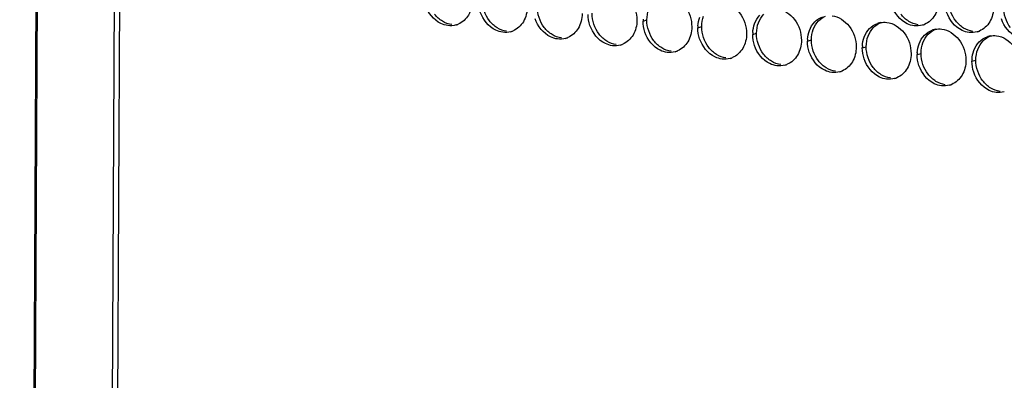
# Paper-space layout '45651_1_3' of a CAD drawing. Header units: millimetres. Extents: x -231 to 594, y 0 to 420.
# Tile 105 of 247: x 87 to 114, y 186 to 196. Entities that reach past the tile are written whole.
import ezdxf

# ---------------------------------------------------------------- set-up
doc = ezdxf.new("R2010")
doc.units = ezdxf.units.MM
doc.header["$LTSCALE"] = 32.67
doc.layers.get('0').update_dxf_attribs({"linetype": 'CONTINUOUS'})
doc.layers.add('02___PRT_ALL_AXES', color=7, linetype='CONTINUOUS')

psp = doc.layouts.new('45651_1_3')

# ---------------------------------------------------------------- linework, layer by layer
at = {"color": 3, "linetype": 'CONTINUOUS'}
for p, q in [((86.615, 103.848), (87.685, 320.333)), ((87.715, 320.299), (86.646, 103.82)), ((89.836, 319.046), (88.767, 102.867)), ((89.99, 318.856), (88.922, 102.833))]:
    psp.add_line(p, q, dxfattribs=at)
at = {"layer": '02___PRT_ALL_AXES', "color": 7, "linetype": 'CONTINUOUS'}
for p, q in [((103.89, 195.803), (103.997, 195.833)), ((105.41, 195.617), (105.517, 195.648)), ((106.929, 195.432), (107.036, 195.462)), ((108.449, 195.246), (108.556, 195.277)), ((109.968, 195.061), (110.076, 195.091)), ((111.488, 194.875), (111.595, 194.906)), ((113.007, 194.69), (113.115, 194.72))]:
    psp.add_line(p, q, dxfattribs=at)
at = {"layer": '02___PRT_ALL_AXES', "color": 3, "linetype": 'CONTINUOUS'}
for centre, radius, start, end in [((98.557, 196.219), 0.547, 285.9406, 289.7675), ((98.556, 196.22), 0.548, 289.7729, 292.7369), ((104.782, 195.798), 0.892, 176.518, 179.7169), ((106.301, 195.613), 0.892, 176.518, 179.7169), ((110.574, 195.222), 0.547, 105.9406, 109.7675), ((110.575, 195.217), 0.552, 100.9772, 105.9383), ((111.481, 196.215), 0.547, 285.9406, 289.7675), ((111.481, 196.216), 0.548, 289.7729, 292.7369), ((100.077, 196.033), 0.547, 285.9406, 289.7675), ((100.076, 196.034), 0.548, 289.7729, 292.7369), ((107.821, 195.427), 0.892, 176.518, 179.7169), ((112.093, 195.036), 0.547, 105.9406, 109.7675), ((112.095, 195.031), 0.552, 100.9772, 105.9383), ((113.001, 196.029), 0.547, 285.9406, 289.7675), ((113, 196.03), 0.548, 289.7729, 292.7369), ((113.614, 194.846), 0.552, 100.9772, 105.9383), ((101.596, 195.848), 0.547, 285.9406, 289.7675), ((101.596, 195.849), 0.548, 289.7729, 292.7369), ((103.116, 195.662), 0.547, 285.9406, 289.7675), ((103.115, 195.664), 0.548, 289.7729, 292.7369), ((109.341, 195.242), 0.892, 176.518, 179.7169), ((110.86, 195.056), 0.892, 176.518, 179.7169), ((113.613, 194.851), 0.547, 105.9406, 109.7675), ((104.635, 195.477), 0.547, 285.9406, 289.7675), ((104.635, 195.478), 0.548, 289.7729, 292.7369), ((112.38, 194.871), 0.892, 176.518, 179.7169), ((106.155, 195.291), 0.547, 285.9406, 289.7675), ((106.154, 195.293), 0.548, 289.7729, 292.7369), ((107.674, 195.106), 0.547, 285.9406, 289.7675), ((107.674, 195.107), 0.548, 289.7729, 292.7369), ((113.899, 194.685), 0.892, 176.518, 179.7169), ((109.194, 194.92), 0.547, 285.9406, 289.7675), ((109.194, 194.922), 0.548, 289.7729, 292.7369), ((110.714, 194.735), 0.547, 285.9406, 289.7675), ((110.713, 194.736), 0.548, 289.7729, 292.7369), ((112.233, 194.549), 0.547, 285.9406, 289.7675), ((112.233, 194.551), 0.548, 289.7729, 292.7369)]:
    psp.add_arc(centre, radius, start, end, dxfattribs=at)
for points, knots in [([(103.05, 196.692), (103.234, 196.669), (103.597, 196.428), (103.722, 196.027), (103.721, 195.823)], [0, 0, 0, 0, 0.476473, 1, 1, 1, 1]), ([(104.569, 196.506), (104.754, 196.484), (105.117, 196.243), (105.242, 195.842), (105.241, 195.638)], [0, 0, 0, 0, 0.476473, 1, 1, 1, 1]), ([(98.483, 195.676), (98.416, 195.684), (98.135, 195.768), (97.932, 196.029), (97.862, 196.237)], [0, 0, 0, 0, 0.236458, 1, 1, 1, 1]), ([(99.162, 196.38), (99.162, 196.238), (99.099, 195.962), (98.886, 195.764), (98.768, 195.714)], [0, 0, 0, 0, 0.525086, 1, 1, 1, 1]), ([(106.089, 196.321), (106.273, 196.298), (106.637, 196.057), (106.761, 195.656), (106.76, 195.452)], [0, 0, 0, 0, 0.476473, 1, 1, 1, 1]), ([(111.407, 195.672), (111.34, 195.68), (111.059, 195.764), (110.856, 196.025), (110.786, 196.233)], [0, 0, 0, 0, 0.236458, 1, 1, 1, 1]), ([(112.087, 196.376), (112.086, 196.234), (112.023, 195.958), (111.81, 195.76), (111.693, 195.71)], [0, 0, 0, 0, 0.525086, 1, 1, 1, 1]), ([(100.003, 195.49), (99.935, 195.499), (99.655, 195.582), (99.451, 195.843), (99.381, 196.052)], [0, 0, 0, 0, 0.236458, 1, 1, 1, 1]), ([(100.682, 196.194), (100.681, 196.053), (100.618, 195.777), (100.406, 195.578), (100.288, 195.529)], [0, 0, 0, 0, 0.525086, 1, 1, 1, 1]), ([(102.202, 196.009), (102.201, 195.867), (102.138, 195.591), (101.925, 195.393), (101.807, 195.343)], [0, 0, 0, 0, 0.525086, 1, 1, 1, 1]), ([(107.608, 196.135), (107.793, 196.113), (108.156, 195.872), (108.281, 195.471), (108.28, 195.267)], [0, 0, 0, 0, 0.476473, 1, 1, 1, 1]), ([(109.128, 195.95), (109.312, 195.927), (109.676, 195.686), (109.8, 195.285), (109.799, 195.081)], [0, 0, 0, 0, 0.476473, 1, 1, 1, 1]), ([(112.927, 195.486), (112.859, 195.494), (112.579, 195.578), (112.375, 195.839), (112.305, 196.048)], [0, 0, 0, 0, 0.236458, 1, 1, 1, 1]), ([(113.606, 196.19), (113.606, 196.049), (113.543, 195.773), (113.33, 195.574), (113.212, 195.525)], [0, 0, 0, 0, 0.525086, 1, 1, 1, 1]), ([(101.522, 195.305), (101.455, 195.313), (101.174, 195.397), (100.971, 195.658), (100.901, 195.866)], [0, 0, 0, 0, 0.236458, 1, 1, 1, 1]), ([(103.042, 195.119), (102.974, 195.128), (102.694, 195.211), (102.49, 195.473), (102.42, 195.681)], [0, 0, 0, 0, 0.236458, 1, 1, 1, 1]), ([(103.721, 195.823), (103.72, 195.682), (103.657, 195.406), (103.445, 195.207), (103.327, 195.158)], [0, 0, 0, 0, 0.525086, 1, 1, 1, 1]), ([(110.648, 195.764), (110.832, 195.742), (111.195, 195.501), (111.32, 195.1), (111.319, 194.896)], [0, 0, 0, 0, 0.476473, 1, 1, 1, 1]), ([(114.447, 195.301), (114.379, 195.309), (114.099, 195.393), (113.895, 195.654), (113.825, 195.862)], [0, 0, 0, 0, 0.236458, 1, 1, 1, 1]), ([(104.561, 194.934), (104.494, 194.942), (104.214, 195.026), (104.01, 195.287), (103.94, 195.495)], [0, 0, 0, 0, 0.236458, 1, 1, 1, 1]), ([(105.241, 195.638), (105.24, 195.496), (105.177, 195.22), (104.965, 195.022), (104.847, 194.973)], [0, 0, 0, 0, 0.525086, 1, 1, 1, 1]), ([(106.76, 195.452), (106.76, 195.311), (106.697, 195.035), (106.484, 194.836), (106.366, 194.787)], [0, 0, 0, 0, 0.525086, 1, 1, 1, 1]), ([(112.167, 195.579), (112.351, 195.556), (112.715, 195.315), (112.84, 194.914), (112.839, 194.71)], [0, 0, 0, 0, 0.476473, 1, 1, 1, 1]), ([(113.687, 195.394), (113.871, 195.371), (114.234, 195.13), (114.359, 194.729), (114.358, 194.525)], [0, 0, 0, 0, 0.476473, 1, 1, 1, 1]), ([(106.081, 194.748), (106.013, 194.757), (105.733, 194.841), (105.529, 195.102), (105.459, 195.31)], [0, 0, 0, 0, 0.236458, 1, 1, 1, 1]), ([(107.601, 194.563), (107.533, 194.571), (107.253, 194.655), (107.049, 194.916), (106.979, 195.124)], [0, 0, 0, 0, 0.236458, 1, 1, 1, 1]), ([(108.28, 195.267), (108.279, 195.125), (108.216, 194.849), (108.004, 194.651), (107.886, 194.602)], [0, 0, 0, 0, 0.525086, 1, 1, 1, 1]), ([(109.12, 194.377), (109.053, 194.386), (108.772, 194.47), (108.569, 194.731), (108.499, 194.939)], [0, 0, 0, 0, 0.236458, 1, 1, 1, 1]), ([(109.799, 195.081), (109.799, 194.94), (109.736, 194.664), (109.523, 194.465), (109.405, 194.416)], [0, 0, 0, 0, 0.525086, 1, 1, 1, 1]), ([(111.319, 194.896), (111.318, 194.755), (111.255, 194.478), (111.043, 194.28), (110.925, 194.231)], [0, 0, 0, 0, 0.525086, 1, 1, 1, 1]), ([(110.64, 194.192), (110.572, 194.2), (110.292, 194.284), (110.088, 194.545), (110.018, 194.754)], [0, 0, 0, 0, 0.236458, 1, 1, 1, 1]), ([(112.159, 194.007), (112.092, 194.015), (111.811, 194.099), (111.608, 194.36), (111.538, 194.568)], [0, 0, 0, 0, 0.236458, 1, 1, 1, 1]), ([(112.839, 194.71), (112.838, 194.569), (112.775, 194.293), (112.562, 194.095), (112.445, 194.045)], [0, 0, 0, 0, 0.525086, 1, 1, 1, 1]), ([(113.679, 193.821), (113.611, 193.829), (113.331, 193.913), (113.127, 194.174), (113.057, 194.383)], [0, 0, 0, 0, 0.236458, 1, 1, 1, 1])]:
    psp.add_open_spline(points, degree=3, knots=knots, dxfattribs=at)
at = {"layer": '02___PRT_ALL_AXES', "color": 7, "linetype": 'CONTINUOUS'}
for points in [[(99.633, 195.81), (99.509, 195.971), (99.437, 196.186), (99.438, 196.39)], [(101.153, 195.624), (101.028, 195.785), (100.957, 196), (100.958, 196.204)], [(112.558, 195.805), (112.433, 195.967), (112.362, 196.182), (112.363, 196.386)], [(98.332, 195.798), (98.248, 195.849), (98.174, 195.918), (98.114, 195.995)], [(102.673, 195.439), (102.548, 195.6), (102.477, 195.815), (102.478, 196.019)], [(103.997, 195.833), (103.998, 195.933), (104.015, 196.034), (104.05, 196.128)], [(105.517, 195.648), (105.517, 195.748), (105.535, 195.849), (105.57, 195.942)], [(107.089, 195.757), (107.122, 195.844), (107.172, 195.927), (107.237, 195.994)], [(108.756, 195.809), (108.811, 195.865), (108.878, 195.912), (108.95, 195.942)], [(111.256, 195.794), (111.173, 195.845), (111.098, 195.913), (111.038, 195.991)], [(114.077, 195.62), (113.953, 195.781), (113.881, 195.996), (113.882, 196.2)], [(98.59, 195.707), (98.5, 195.718), (98.41, 195.751), (98.332, 195.798)], [(99.852, 195.612), (99.768, 195.663), (99.693, 195.732), (99.633, 195.81)], [(104.192, 195.253), (104.067, 195.415), (103.996, 195.629), (103.997, 195.833)], [(107.036, 195.462), (107.037, 195.562), (107.054, 195.664), (107.089, 195.757)], [(108.609, 195.571), (108.642, 195.659), (108.692, 195.742), (108.756, 195.809)], [(110.276, 195.623), (110.331, 195.68), (110.397, 195.726), (110.47, 195.757)], [(111.515, 195.702), (111.424, 195.713), (111.334, 195.746), (111.256, 195.794)], [(112.776, 195.608), (112.692, 195.659), (112.618, 195.728), (112.558, 195.805)], [(100.11, 195.521), (100.019, 195.532), (99.93, 195.565), (99.852, 195.612)], [(101.371, 195.427), (101.287, 195.478), (101.213, 195.547), (101.153, 195.624)], [(101.629, 195.336), (101.539, 195.347), (101.449, 195.38), (101.371, 195.427)], [(102.891, 195.241), (102.807, 195.292), (102.733, 195.361), (102.673, 195.439)], [(105.712, 195.068), (105.587, 195.229), (105.516, 195.444), (105.517, 195.648)], [(107.231, 194.882), (107.107, 195.044), (107.035, 195.258), (107.036, 195.462)], [(108.556, 195.277), (108.556, 195.377), (108.574, 195.478), (108.609, 195.571)], [(110.076, 195.091), (110.076, 195.191), (110.093, 195.293), (110.128, 195.386)], [(110.128, 195.386), (110.161, 195.473), (110.211, 195.556), (110.276, 195.623)], [(111.648, 195.2), (111.681, 195.288), (111.731, 195.371), (111.796, 195.438)], [(111.796, 195.438), (111.85, 195.494), (111.917, 195.541), (111.989, 195.571)], [(113.034, 195.517), (112.944, 195.528), (112.854, 195.561), (112.776, 195.608)], [(113.315, 195.252), (113.37, 195.309), (113.437, 195.355), (113.509, 195.386)], [(103.149, 195.15), (103.058, 195.161), (102.969, 195.194), (102.891, 195.241)], [(104.411, 195.056), (104.327, 195.107), (104.252, 195.176), (104.192, 195.253)], [(108.751, 194.697), (108.626, 194.858), (108.555, 195.073), (108.556, 195.277)], [(111.595, 194.906), (111.596, 195.006), (111.613, 195.107), (111.648, 195.2)], [(113.168, 195.015), (113.2, 195.102), (113.251, 195.185), (113.315, 195.252)], [(104.669, 194.965), (104.578, 194.976), (104.489, 195.009), (104.411, 195.056)], [(105.93, 194.871), (105.846, 194.921), (105.772, 194.99), (105.712, 195.068)], [(106.188, 194.779), (106.098, 194.79), (106.008, 194.823), (105.93, 194.871)], [(107.45, 194.685), (107.366, 194.736), (107.291, 194.805), (107.231, 194.882)], [(110.271, 194.511), (110.146, 194.673), (110.075, 194.887), (110.076, 195.091)], [(111.79, 194.326), (111.665, 194.487), (111.594, 194.702), (111.595, 194.906)], [(113.115, 194.72), (113.115, 194.82), (113.132, 194.922), (113.168, 195.015)], [(107.708, 194.594), (107.617, 194.605), (107.528, 194.638), (107.45, 194.685)], [(108.969, 194.5), (108.885, 194.55), (108.811, 194.619), (108.751, 194.697)], [(113.31, 194.14), (113.185, 194.302), (113.114, 194.516), (113.115, 194.72)], [(109.227, 194.408), (109.137, 194.419), (109.047, 194.452), (108.969, 194.5)], [(110.489, 194.314), (110.405, 194.365), (110.331, 194.434), (110.271, 194.511)], [(110.747, 194.223), (110.656, 194.234), (110.567, 194.267), (110.489, 194.314)], [(112.008, 194.129), (111.925, 194.179), (111.85, 194.248), (111.79, 194.326)], [(112.267, 194.037), (112.176, 194.048), (112.087, 194.081), (112.008, 194.129)], [(113.528, 193.943), (113.444, 193.994), (113.37, 194.063), (113.31, 194.14)], [(113.786, 193.852), (113.696, 193.863), (113.606, 193.896), (113.528, 193.943)]]:
    psp.add_open_spline(points, degree=3, dxfattribs=at)
at = {"layer": '02___PRT_ALL_AXES', "color": 3, "linetype": 'CONTINUOUS'}
for points in [[(102.42, 195.681), (102.387, 195.779), (102.37, 195.884), (102.37, 195.988)], [(106.982, 195.726), (107.015, 195.813), (107.065, 195.896), (107.13, 195.963)], [(98.707, 195.693), (98.635, 195.672), (98.557, 195.667), (98.483, 195.676)], [(103.94, 195.495), (103.907, 195.594), (103.889, 195.699), (103.89, 195.803)], [(105.411, 195.667), (105.416, 195.75), (105.433, 195.834), (105.462, 195.912)], [(106.931, 195.481), (106.936, 195.565), (106.953, 195.648), (106.982, 195.726)], [(108.502, 195.541), (108.534, 195.628), (108.585, 195.711), (108.649, 195.778)], [(108.649, 195.778), (108.71, 195.841), (108.787, 195.892), (108.869, 195.922)], [(110.169, 195.592), (110.23, 195.655), (110.306, 195.707), (110.389, 195.736)], [(110.47, 195.758), (110.528, 195.77), (110.589, 195.772), (110.648, 195.764)], [(111.631, 195.689), (111.559, 195.668), (111.482, 195.663), (111.407, 195.672)], [(100.227, 195.507), (100.155, 195.487), (100.077, 195.481), (100.003, 195.49)], [(105.459, 195.31), (105.426, 195.408), (105.409, 195.513), (105.41, 195.617)], [(106.979, 195.124), (106.946, 195.223), (106.929, 195.328), (106.929, 195.432)], [(108.45, 195.296), (108.455, 195.379), (108.472, 195.463), (108.502, 195.541)], [(110.021, 195.355), (110.054, 195.442), (110.104, 195.525), (110.169, 195.592)], [(111.541, 195.17), (111.574, 195.257), (111.624, 195.34), (111.688, 195.407)], [(111.688, 195.407), (111.749, 195.47), (111.826, 195.521), (111.908, 195.551)], [(111.99, 195.573), (112.048, 195.584), (112.108, 195.586), (112.167, 195.579)], [(113.151, 195.503), (113.079, 195.483), (113.001, 195.477), (112.927, 195.486)], [(113.509, 195.388), (113.567, 195.399), (113.628, 195.401), (113.687, 195.394)], [(101.746, 195.322), (101.674, 195.301), (101.597, 195.296), (101.522, 195.305)], [(103.266, 195.137), (103.194, 195.116), (103.116, 195.11), (103.042, 195.119)], [(108.499, 194.939), (108.466, 195.037), (108.448, 195.142), (108.449, 195.246)], [(109.97, 195.11), (109.975, 195.194), (109.992, 195.277), (110.021, 195.355)], [(111.49, 194.925), (111.495, 195.008), (111.511, 195.092), (111.541, 195.17)], [(113.06, 194.984), (113.093, 195.071), (113.143, 195.155), (113.208, 195.222)], [(113.208, 195.222), (113.269, 195.285), (113.346, 195.336), (113.428, 195.365)], [(104.785, 194.951), (104.713, 194.93), (104.636, 194.925), (104.561, 194.934)], [(110.018, 194.754), (109.985, 194.852), (109.968, 194.957), (109.968, 195.061)], [(111.538, 194.568), (111.505, 194.666), (111.487, 194.771), (111.488, 194.875)], [(113.009, 194.739), (113.014, 194.823), (113.031, 194.906), (113.06, 194.984)], [(106.305, 194.766), (106.233, 194.745), (106.155, 194.739), (106.081, 194.748)], [(107.825, 194.58), (107.753, 194.56), (107.675, 194.554), (107.601, 194.563)], [(113.057, 194.383), (113.024, 194.481), (113.007, 194.586), (113.007, 194.69)], [(109.344, 194.395), (109.272, 194.374), (109.195, 194.368), (109.12, 194.377)], [(110.864, 194.209), (110.792, 194.189), (110.714, 194.183), (110.64, 194.192)], [(112.383, 194.024), (112.311, 194.003), (112.234, 193.997), (112.159, 194.007)], [(113.903, 193.838), (113.831, 193.818), (113.753, 193.812), (113.679, 193.821)]]:
    psp.add_open_spline(points, degree=3, dxfattribs=at)

doc.saveas('drawing.dxf')
